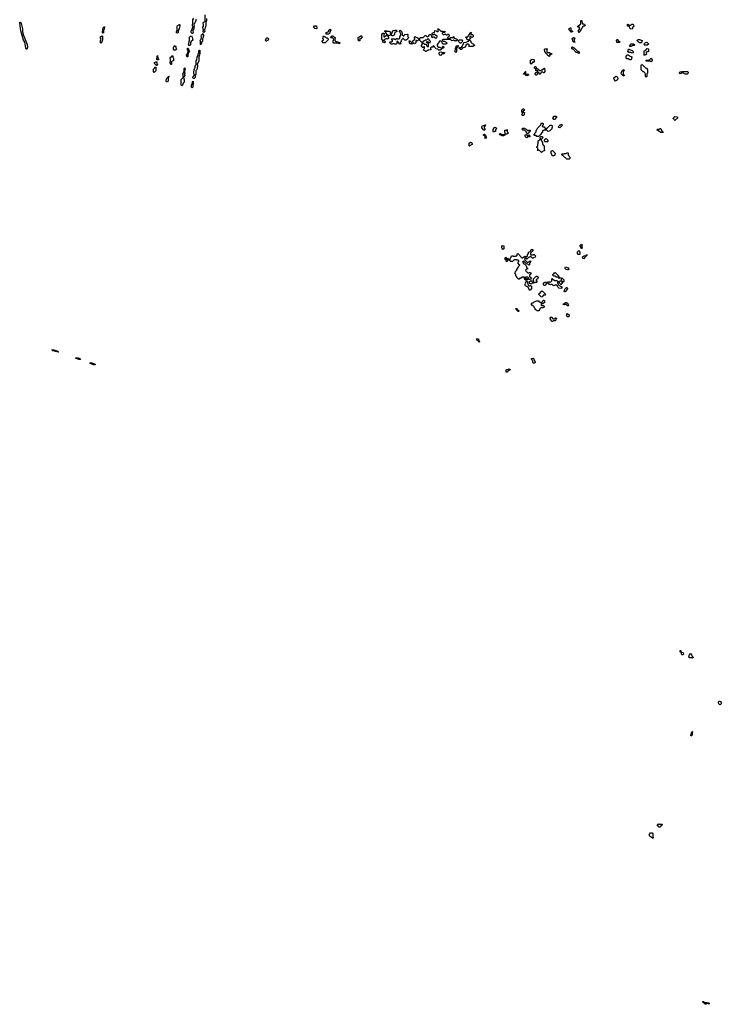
# Model space of a CAD drawing. Extents: x 2776963 to 2884430, y 684484 to 829250.
# Tile 181 of 256: x 2839225 to 2853670, y 771520 to 791805. Entities that reach past the tile are written whole.
import ezdxf

# ---------------------------------------------------------------- set-up
doc = ezdxf.new("R2010")
doc.units = 0

msp = doc.modelspace()

# ---------------------------------------------------------------- linework, layer by layer
at = {"layer": '0CON20XD'}
for points in [[(2839365, 791198), (2839355, 791201), (2839350, 791215), (2839330, 791340), (2839305, 791385), (2839245, 791577), (2839225, 791735), (2839225, 791748), (2839235, 791754), (2839247, 791745), (2839255, 791727), (2839281, 791615), (2839285, 791565), (2839299, 791499), (2839375, 791295), (2839383, 791235), (2839365, 791198)], [(2842785, 791520), (2842775, 791520), (2842755, 791540), (2842752, 791578), (2842768, 791592), (2842773, 791617), (2842790, 791635), (2842790, 791665), (2842780, 791675), (2842780, 791715), (2842790, 791725), (2842790, 791805), (2842810, 791835)], [(2842852, 791818), (2842850, 791785), (2842840, 791755), (2842832, 791748), (2842830, 791735), (2842810, 791715), (2842820, 791665), (2842810, 791655), (2842810, 791615), (2842788, 791592), (2842798, 791535), (2842785, 791520)], [(2843068, 791832), (2843070, 791785), (2843057, 791753), (2843055, 791680), (2843047, 791663), (2843045, 791632), (2843027, 791603), (2843033, 791565), (2843015, 791540), (2843003, 791563), (2843010, 791595), (2843003, 791603), (2843000, 791635), (2842990, 791645), (2843010, 791675), (2843010, 791715), (2843000, 791725), (2843000, 791745), (2843040, 791775), (2843040, 791905)], [(2850745, 791540), (2850730, 791565), (2850730, 791585), (2850760, 791615), (2850750, 791625), (2850748, 791648), (2850715, 791650), (2850710, 791665), (2850725, 791680), (2850738, 791682), (2850778, 791722), (2850780, 791785), (2850795, 791790), (2850800, 791785), (2850802, 791732), (2850815, 791720), (2850835, 791720), (2850842, 791712), (2850855, 791710), (2850870, 791685), (2850855, 791670), (2850825, 791670), (2850812, 791658), (2850810, 791645), (2850790, 791625), (2850788, 791602), (2850762, 791578), (2850760, 791555), (2850745, 791540)], [(2840945, 791530), (2840930, 791535), (2840933, 791613), (2840945, 791640), (2840965, 791660), (2840970, 791655), (2840967, 791607), (2840950, 791585), (2840950, 791535), (2840945, 791530)], [(2842475, 791530), (2842450, 791535), (2842453, 791557), (2842470, 791575), (2842468, 791672), (2842473, 791687), (2842508, 791702), (2842515, 791710), (2842520, 791685), (2842508, 791615), (2842490, 791585), (2842487, 791543), (2842475, 791530)], [(2845335, 791620), (2845303, 791623), (2845282, 791642), (2845280, 791655), (2845295, 791680), (2845338, 791678), (2845340, 791625), (2845335, 791620)], [(2845585, 791510), (2845535, 791510), (2845530, 791535), (2845568, 791552), (2845588, 791572), (2845592, 791588), (2845615, 791610), (2845628, 791598), (2845630, 791585), (2845620, 791575), (2845620, 791555), (2845612, 791548), (2845608, 791532), (2845585, 791510)], [(2846735, 791330), (2846700, 791345), (2846700, 791375), (2846680, 791405), (2846680, 791495), (2846702, 791528), (2846728, 791528), (2846730, 791505), (2846720, 791495), (2846720, 791455), (2846745, 791450), (2846772, 791478), (2846800, 791480), (2846800, 791495), (2846762, 791532), (2846760, 791555), (2846742, 791562), (2846742, 791578), (2846765, 791580), (2846775, 791570), (2846825, 791568), (2846845, 791560), (2846850, 791555), (2846850, 791525), (2846860, 791515), (2846860, 791495), (2846845, 791480), (2846800, 791480), (2846820, 791445), (2846820, 791415), (2846808, 791402), (2846795, 791410), (2846765, 791410), (2846758, 791402), (2846735, 791400), (2846722, 791388), (2846722, 791372), (2846738, 791368), (2846750, 791355), (2846748, 791342), (2846735, 791330)], [(2847065, 791300), (2847052, 791302), (2847022, 791332), (2847018, 791348), (2847005, 791360), (2846992, 791358), (2846990, 791335), (2847000, 791325), (2846975, 791300), (2846945, 791300), (2846935, 791310), (2846905, 791310), (2846895, 791300), (2846875, 791300), (2846840, 791335), (2846855, 791350), (2846885, 791350), (2846900, 791360), (2846900, 791375), (2846880, 791405), (2846895, 791420), (2846905, 791410), (2846935, 791410), (2846942, 791402), (2846955, 791400), (2846985, 791420), (2846998, 791418), (2847005, 791410), (2847035, 791410), (2847048, 791422), (2847050, 791455), (2847070, 791485), (2847070, 791515), (2847062, 791522), (2847060, 791545), (2847040, 791575), (2847055, 791590), (2847090, 791555), (2847092, 791542), (2847100, 791535), (2847100, 791495), (2847122, 791472), (2847138, 791472), (2847142, 791488), (2847155, 791500), (2847205, 791510), (2847220, 791495), (2847210, 791465), (2847230, 791445), (2847218, 791412), (2847185, 791380), (2847152, 791382), (2847118, 791418), (2847112, 791418), (2847092, 791398), (2847088, 791382), (2847082, 791378), (2847078, 791352), (2847060, 791335), (2847062, 791322), (2847070, 791315), (2847065, 791300)], [(2846915, 791470), (2846895, 791470), (2846880, 791485), (2846880, 791515), (2846900, 791545), (2846902, 791568), (2846915, 791580), (2846945, 791580), (2846955, 791590), (2846978, 791588), (2846990, 791575), (2846988, 791562), (2846978, 791552), (2846962, 791548), (2846942, 791528), (2846940, 791495), (2846915, 791470)], [(2847595, 791150), (2847585, 791150), (2847578, 791158), (2847540, 791175), (2847542, 791188), (2847560, 791215), (2847558, 791248), (2847542, 791248), (2847538, 791232), (2847525, 791230), (2847500, 791255), (2847500, 791275), (2847520, 791305), (2847520, 791325), (2847525, 791330), (2847538, 791328), (2847542, 791312), (2847555, 791300), (2847588, 791298), (2847608, 791268), (2847612, 791252), (2847635, 791250), (2847640, 791255), (2847640, 791305), (2847600, 791335), (2847615, 791360), (2847622, 791352), (2847638, 791348), (2847652, 791332), (2847675, 791330), (2847680, 791355), (2847662, 791372), (2847658, 791398), (2847635, 791420), (2847612, 791398), (2847608, 791382), (2847575, 791380), (2847565, 791370), (2847545, 791370), (2847518, 791342), (2847495, 791340), (2847460, 791375), (2847460, 791425), (2847472, 791438), (2847535, 791440), (2847575, 791480), (2847588, 791478), (2847605, 791460), (2847635, 791460), (2847672, 791498), (2847685, 791500), (2847700, 791485), (2847700, 791455), (2847712, 791442), (2847725, 791440), (2847735, 791450), (2847755, 791450), (2847772, 791432), (2847788, 791428), (2847795, 791420), (2847808, 791432), (2847812, 791448), (2847820, 791455), (2847818, 791468), (2847808, 791478), (2847792, 791482), (2847775, 791500), (2847755, 791500), (2847745, 791490), (2847722, 791492), (2847720, 791525), (2847745, 791540), (2847768, 791542), (2847770, 791575), (2847775, 791580), (2847798, 791578), (2847815, 791560), (2847838, 791562), (2847850, 791575), (2847842, 791582), (2847840, 791605), (2847830, 791615), (2847845, 791620), (2847895, 791570), (2847935, 791570), (2847945, 791560), (2847975, 791570), (2847988, 791558), (2847975, 791540), (2847935, 791540), (2847922, 791528), (2847922, 791522), (2847942, 791502), (2847965, 791500), (2847975, 791510), (2847995, 791510), (2848002, 791492), (2848025, 791490), (2848032, 791508), (2848045, 791510), (2848058, 791498), (2848070, 791465), (2848048, 791442), (2848032, 791438), (2848032, 791422), (2848065, 791420), (2848095, 791440), (2848135, 791440), (2848165, 791460), (2848170, 791445), (2848160, 791435), (2848162, 791422), (2848195, 791420), (2848202, 791412), (2848218, 791408), (2848230, 791395), (2848228, 791372), (2848195, 791370), (2848185, 791360), (2848155, 791380), (2848125, 791370), (2848095, 791400), (2847935, 791400), (2847920, 791385), (2847942, 791362), (2847975, 791360), (2847982, 791352), (2847998, 791348), (2848018, 791328), (2848018, 791312), (2848002, 791308), (2847995, 791300), (2847942, 791302), (2847922, 791322), (2847920, 791345), (2847905, 791360), (2847865, 791360), (2847855, 791340), (2847850, 791325), (2847820, 791295), (2847820, 791265), (2847842, 791242), (2847875, 791240), (2847882, 791232), (2847915, 791220), (2847928, 791232), (2847932, 791248), (2847942, 791258), (2847960, 791245), (2847958, 791232), (2847945, 791220), (2847932, 791218), (2847905, 791190), (2847892, 791188), (2847885, 791180), (2847855, 791180), (2847835, 791200), (2847792, 791202), (2847788, 791218), (2847772, 791232), (2847768, 791248), (2847745, 791270), (2847730, 791255), (2847740, 791245), (2847728, 791232), (2847715, 791240), (2847695, 791240), (2847682, 791228), (2847680, 791205), (2847690, 791195), (2847688, 791182), (2847635, 791180), (2847628, 791172), (2847612, 791168), (2847595, 791150)], [(2848325, 791190), (2848305, 791190), (2848298, 791198), (2848282, 791202), (2848272, 791218), (2848285, 791230), (2848318, 791232), (2848338, 791252), (2848340, 791275), (2848368, 791322), (2848372, 791338), (2848415, 791340), (2848442, 791358), (2848465, 791360), (2848478, 791372), (2848480, 791380), (2848455, 791380), (2848432, 791402), (2848428, 791418), (2848410, 791435), (2848410, 791445), (2848415, 791450), (2848448, 791452), (2848468, 791472), (2848472, 791488), (2848498, 791522), (2848500, 791535), (2848518, 791548), (2848530, 791535), (2848512, 791518), (2848510, 791505), (2848515, 791500), (2848548, 791498), (2848560, 791485), (2848560, 791455), (2848548, 791442), (2848535, 791440), (2848515, 791460), (2848492, 791458), (2848490, 791435), (2848510, 791415), (2848482, 791388), (2848480, 791380), (2848498, 791378), (2848510, 791365), (2848512, 791342), (2848542, 791312), (2848558, 791308), (2848588, 791278), (2848588, 791272), (2848555, 791250), (2848475, 791250), (2848470, 791255), (2848480, 791265), (2848478, 791288), (2848465, 791300), (2848435, 791300), (2848412, 791278), (2848410, 791265), (2848388, 791242), (2848375, 791230), (2848352, 791228), (2848342, 791218), (2848338, 791202), (2848325, 791190)], [(2850585, 791550), (2850575, 791550), (2850568, 791568), (2850530, 791605), (2850540, 791615), (2850540, 791625), (2850565, 791640), (2850570, 791635), (2850572, 791592), (2850582, 791582), (2850598, 791578), (2850610, 791565), (2850585, 791550)], [(2851835, 791610), (2851794, 791614), (2851778, 791658), (2851765, 791670), (2851742, 791672), (2851740, 791705), (2851745, 791710), (2851758, 791708), (2851775, 791690), (2851805, 791690), (2851825, 791710), (2851855, 791710), (2851865, 791700), (2851870, 791665), (2851852, 791648), (2851835, 791610)], [(2840895, 791320), (2840890, 791325), (2840890, 791375), (2840900, 791405), (2840890, 791425), (2840890, 791455), (2840925, 791470), (2840930, 791465), (2840928, 791385), (2840920, 791375), (2840917, 791343), (2840895, 791320)], [(2842725, 791270), (2842714, 791274), (2842703, 791295), (2842710, 791305), (2842712, 791355), (2842722, 791375), (2842720, 791445), (2842743, 791467), (2842765, 791470), (2842778, 791445), (2842788, 791385), (2842752, 791358), (2842738, 791332), (2842738, 791285), (2842725, 791270)], [(2842955, 791290), (2842950, 791295), (2842950, 791365), (2842940, 791375), (2842940, 791385), (2842958, 791402), (2842960, 791415), (2842970, 791425), (2842970, 791455), (2842962, 791465), (2842970, 791495), (2842988, 791502), (2843005, 791520), (2843010, 791505), (2843000, 791495), (2843006, 791486), (2843003, 791435), (2842988, 791412), (2842986, 791365), (2842968, 791342), (2842970, 791315), (2842955, 791290)], [(2844305, 791360), (2844292, 791362), (2844288, 791378), (2844280, 791385), (2844298, 791402), (2844300, 791415), (2844312, 791428), (2844325, 791430), (2844348, 791408), (2844350, 791395), (2844338, 791382), (2844322, 791378), (2844305, 791360)], [(2845515, 791330), (2845475, 791330), (2845450, 791355), (2845452, 791368), (2845480, 791385), (2845478, 791398), (2845460, 791415), (2845470, 791425), (2845470, 791455), (2845485, 791470), (2845492, 791462), (2845505, 791460), (2845532, 791432), (2845558, 791428), (2845580, 791405), (2845578, 791392), (2845515, 791330)], [(2845805, 791310), (2845792, 791312), (2845785, 791320), (2845695, 791320), (2845680, 791345), (2845680, 791375), (2845690, 791385), (2845688, 791408), (2845665, 791430), (2845632, 791432), (2845622, 791448), (2845655, 791470), (2845675, 791470), (2845692, 791452), (2845708, 791448), (2845720, 791435), (2845718, 791422), (2845710, 791415), (2845710, 791385), (2845718, 791378), (2845722, 791362), (2845738, 791358), (2845745, 791350), (2845775, 791350), (2845785, 791340), (2845818, 791338), (2845820, 791325), (2845805, 791310)], [(2846225, 791370), (2846202, 791372), (2846200, 791395), (2846190, 791405), (2846190, 791435), (2846202, 791448), (2846218, 791452), (2846245, 791470), (2846265, 791470), (2846270, 791465), (2846270, 791435), (2846248, 791412), (2846235, 791420), (2846222, 791408), (2846230, 791395), (2846225, 791370)], [(2847305, 791300), (2847295, 791310), (2847265, 791310), (2847252, 791322), (2847250, 791345), (2847240, 791355), (2847242, 791368), (2847258, 791368), (2847285, 791340), (2847308, 791342), (2847318, 791352), (2847322, 791368), (2847360, 791405), (2847358, 791418), (2847350, 791425), (2847350, 791445), (2847365, 791460), (2847382, 791442), (2847398, 791438), (2847405, 791430), (2847425, 791430), (2847438, 791418), (2847440, 791395), (2847418, 791372), (2847405, 791370), (2847395, 791380), (2847382, 791368), (2847380, 791325), (2847368, 791312), (2847355, 791310), (2847345, 791320), (2847325, 791320), (2847305, 791300)], [(2848305, 791320), (2848292, 791322), (2848272, 791342), (2848268, 791358), (2848260, 791365), (2848262, 791378), (2848275, 791390), (2848325, 791390), (2848340, 791375), (2848338, 791352), (2848305, 791320)], [(2850655, 791340), (2850632, 791342), (2850610, 791365), (2850610, 791395), (2850600, 791405), (2850600, 791415), (2850625, 791440), (2850635, 791440), (2850660, 791415), (2850640, 791395), (2850640, 791365), (2850658, 791348), (2850655, 791340)], [(2851522, 791332), (2851520, 791355), (2851510, 791375), (2851510, 791385), (2851522, 791398), (2851538, 791398), (2851542, 791382), (2851578, 791348), (2851578, 791342), (2851565, 791332), (2851522, 791332)], [(2852025, 791330), (2851985, 791330), (2851958, 791358), (2851942, 791362), (2851940, 791385), (2851965, 791400), (2851995, 791400), (2852002, 791392), (2852038, 791378), (2852037, 791353), (2852025, 791330)], [(2852145, 791280), (2852095, 791280), (2852082, 791292), (2852090, 791315), (2852112, 791338), (2852135, 791340), (2852168, 791308), (2852168, 791302), (2852145, 791280)], [(2842435, 791180), (2842405, 791180), (2842392, 791195), (2842393, 791227), (2842415, 791270), (2842440, 791255), (2842440, 791225), (2842447, 791217), (2842450, 791195), (2842435, 791180)], [(2842675, 791030), (2842662, 791075), (2842680, 791105), (2842683, 791137), (2842690, 791145), (2842690, 791165), (2842680, 791175), (2842680, 791215), (2842685, 791220), (2842700, 791205), (2842702, 791192), (2842710, 791185), (2842710, 791165), (2842720, 791155), (2842690, 791125), (2842688, 791055), (2842675, 791030)], [(2842803, 790593), (2842790, 790605), (2842790, 790625), (2842820, 790655), (2842820, 790685), (2842810, 790695), (2842810, 790745), (2842820, 790755), (2842820, 790775), (2842840, 790825), (2842840, 790845), (2842860, 790875), (2842860, 790935), (2842850, 790945), (2842872, 790978), (2842880, 791035), (2842900, 791065), (2842902, 791105), (2842910, 791115), (2842910, 791155), (2842925, 791180), (2842930, 791175), (2842930, 791125), (2842926, 791075), (2842918, 791062), (2842916, 791025), (2842910, 791015), (2842916, 790995), (2842915, 790960), (2842880, 790885), (2842886, 790876), (2842886, 790836), (2842876, 790814), (2842875, 790790), (2842865, 790768), (2842848, 790752), (2842852, 790685), (2842838, 790662), (2842836, 790615), (2842815, 790594), (2842803, 790593)], [(2847895, 791070), (2847882, 791072), (2847860, 791105), (2847860, 791125), (2847872, 791138), (2847915, 791140), (2847925, 791130), (2847968, 791128), (2847970, 791115), (2847958, 791102), (2847912, 791098), (2847908, 791082), (2847895, 791070)], [(2848205, 791130), (2848190, 791145), (2848190, 791175), (2848200, 791185), (2848198, 791198), (2848190, 791205), (2848210, 791235), (2848212, 791268), (2848245, 791270), (2848260, 791255), (2848220, 791215), (2848220, 791145), (2848205, 791130)], [(2850125, 791050), (2850092, 791072), (2850082, 791082), (2850078, 791098), (2850052, 791122), (2850048, 791138), (2850040, 791145), (2850040, 791165), (2850030, 791175), (2850030, 791195), (2850042, 791208), (2850088, 791208), (2850090, 791195), (2850080, 791185), (2850080, 791135), (2850092, 791122), (2850105, 791130), (2850135, 791130), (2850142, 791122), (2850180, 791105), (2850175, 791090), (2850155, 791090), (2850142, 791098), (2850130, 791085), (2850138, 791078), (2850140, 791065), (2850125, 791050)], [(2850735, 791110), (2850705, 791130), (2850682, 791132), (2850618, 791198), (2850605, 791200), (2850590, 791215), (2850592, 791238), (2850608, 791248), (2850622, 791232), (2850638, 791228), (2850702, 791162), (2850735, 791150), (2850750, 791125), (2850735, 791110)], [(2851835, 791112), (2851805, 791130), (2851765, 791130), (2851742, 791152), (2851750, 791165), (2851750, 791185), (2851762, 791198), (2851775, 791200), (2851782, 791192), (2851838, 791168), (2851858, 791148), (2851858, 791125), (2851835, 791112)], [(2851805, 791250), (2851790, 791255), (2851790, 791275), (2851800, 791285), (2851802, 791298), (2851815, 791310), (2851865, 791310), (2851890, 791285), (2851877, 791273), (2851845, 791270), (2851837, 791263), (2851815, 791260), (2851805, 791250)], [(2852095, 791070), (2852080, 791075), (2852082, 791158), (2852092, 791168), (2852108, 791172), (2852145, 791210), (2852168, 791208), (2852168, 791152), (2852158, 791142), (2852135, 791140), (2852122, 791128), (2852120, 791115), (2852130, 791105), (2852130, 791095), (2852118, 791082), (2852105, 791080), (2852095, 791070)], [(2842045, 790860), (2842032, 790862), (2842028, 790878), (2842000, 790905), (2842000, 790925), (2842025, 790940), (2842050, 790935), (2842050, 790895), (2842060, 790885), (2842060, 790875), (2842045, 790860)], [(2842085, 790980), (2842055, 790980), (2842050, 790985), (2842052, 791055), (2842065, 791070), (2842070, 791015), (2842090, 790995), (2842085, 790980)], [(2842345, 790880), (2842320, 790915), (2842320, 790935), (2842330, 790945), (2842330, 790995), (2842323, 791003), (2842320, 791025), (2842332, 791038), (2842348, 791042), (2842365, 791060), (2842375, 791060), (2842380, 791055), (2842380, 791025), (2842388, 791015), (2842390, 790955), (2842365, 790950), (2842352, 790938), (2842350, 790885), (2842345, 790880)], [(2849755, 790890), (2849740, 790905), (2849742, 790968), (2849775, 790990), (2849808, 790988), (2849820, 790975), (2849818, 790932), (2849805, 790930), (2849792, 790938), (2849755, 790890)], [(2851805, 790980), (2851785, 790980), (2851755, 791000), (2851725, 791000), (2851712, 791012), (2851710, 791045), (2851725, 791080), (2851755, 791080), (2851762, 791072), (2851775, 791070), (2851792, 791052), (2851815, 791050), (2851828, 791038), (2851830, 791025), (2851820, 791015), (2851820, 790995), (2851805, 790980)], [(2852225, 790940), (2852215, 790950), (2852125, 790950), (2852120, 790965), (2852125, 790970), (2852175, 790970), (2852182, 790978), (2852198, 790982), (2852225, 791010), (2852238, 790998), (2852240, 790985), (2852250, 790975), (2852248, 790962), (2852225, 790940)], [(2841995, 790720), (2841982, 790735), (2841980, 790785), (2842008, 790812), (2842010, 790825), (2842025, 790830), (2842030, 790825), (2842027, 790753), (2841995, 790720)], [(2842565, 790440), (2842550, 790455), (2842550, 790575), (2842590, 790615), (2842590, 790675), (2842582, 790685), (2842610, 790745), (2842613, 790797), (2842625, 790810), (2842630, 790785), (2842620, 790765), (2842620, 790715), (2842628, 790705), (2842620, 790695), (2842620, 790665), (2842630, 790655), (2842612, 790638), (2842610, 790625), (2842600, 790615), (2842610, 790565), (2842608, 790515), (2842590, 790495), (2842577, 790453), (2842565, 790440)], [(2849675, 790650), (2849652, 790652), (2849640, 790665), (2849640, 790680), (2849605, 790680), (2849600, 790685), (2849602, 790698), (2849618, 790702), (2849635, 790740), (2849640, 790735), (2849640, 790680), (2849695, 790680), (2849700, 790675), (2849698, 790662), (2849682, 790658), (2849675, 790650)], [(2849865, 790660), (2849852, 790662), (2849848, 790678), (2849840, 790685), (2849840, 790705), (2849852, 790718), (2849888, 790732), (2849900, 790745), (2849885, 790760), (2849875, 790750), (2849852, 790752), (2849848, 790788), (2849820, 790815), (2849822, 790828), (2849832, 790838), (2849848, 790838), (2849862, 790802), (2849875, 790790), (2849895, 790790), (2849925, 790760), (2849955, 790760), (2849965, 790770), (2849985, 790770), (2850022, 790808), (2850028, 790808), (2850030, 790785), (2850040, 790775), (2850040, 790735), (2850018, 790712), (2850012, 790712), (2849985, 790740), (2849952, 790708), (2849948, 790692), (2849935, 790680), (2849922, 790682), (2849918, 790708), (2849895, 790710), (2849882, 790698), (2849880, 790675), (2849865, 790660)], [(2851665, 790640), (2851658, 790648), (2851642, 790652), (2851600, 790695), (2851610, 790705), (2851632, 790758), (2851665, 790780), (2851670, 790765), (2851650, 790735), (2851650, 790685), (2851670, 790655), (2851665, 790640)], [(2852125, 790620), (2852110, 790635), (2852110, 790685), (2852100, 790695), (2852098, 790708), (2852078, 790728), (2852062, 790732), (2852020, 790775), (2852020, 790865), (2852035, 790880), (2852048, 790878), (2852112, 790812), (2852130, 790805), (2852150, 790775), (2852150, 790705), (2852140, 790695), (2852140, 790635), (2852125, 790620)], [(2852965, 790680), (2852925, 790680), (2852875, 790710), (2852825, 790690), (2852812, 790702), (2852810, 790715), (2852825, 790730), (2852855, 790730), (2852865, 790740), (2852975, 790740), (2852990, 790725), (2852990, 790705), (2852965, 790680)], [(2842265, 790520), (2842250, 790525), (2842242, 790535), (2842243, 790567), (2842262, 790605), (2842295, 790640), (2842300, 790635), (2842290, 790630), (2842290, 790615), (2842280, 790605), (2842282, 790545), (2842265, 790520)], [(2842775, 790403), (2842762, 790415), (2842760, 790455), (2842782, 790488), (2842780, 790535), (2842795, 790540), (2842798, 790498), (2842806, 790485), (2842788, 790455), (2842789, 790415), (2842775, 790403)], [(2851495, 790540), (2851470, 790565), (2851470, 790575), (2851460, 790585), (2851460, 790605), (2851492, 790638), (2851505, 790640), (2851512, 790632), (2851528, 790628), (2851530, 790615), (2851540, 790605), (2851540, 790585), (2851530, 790575), (2851530, 790565), (2851495, 790540)], [(2849595, 789830), (2849575, 789830), (2849560, 789845), (2849580, 789875), (2849580, 789895), (2849560, 789915), (2849560, 789935), (2849578, 789952), (2849585, 789970), (2849598, 789968), (2849620, 789945), (2849608, 789932), (2849590, 789925), (2849592, 789902), (2849620, 789895), (2849618, 789882), (2849610, 789875), (2849610, 789845), (2849595, 789830)], [(2850235, 789750), (2850222, 789752), (2850200, 789785), (2850232, 789818), (2850265, 789820), (2850278, 789808), (2850280, 789795), (2850235, 789750)], [(2852715, 789730), (2852702, 789742), (2852698, 789758), (2852682, 789772), (2852682, 789778), (2852715, 789810), (2852757, 789807), (2852770, 789795), (2852767, 789773), (2852755, 789760), (2852742, 789758), (2852715, 789730)], [(2848795, 789530), (2848782, 789532), (2848740, 789575), (2848738, 789588), (2848730, 789595), (2848752, 789618), (2848815, 789640), (2848820, 789635), (2848812, 789628), (2848808, 789612), (2848790, 789605), (2848790, 789575), (2848800, 789565), (2848800, 789535), (2848795, 789530)], [(2848985, 789490), (2848970, 789505), (2848970, 789545), (2848988, 789562), (2848990, 789575), (2849015, 789590), (2849022, 789582), (2849038, 789578), (2849040, 789555), (2849020, 789535), (2849018, 789502), (2848995, 789500), (2848985, 789490)], [(2849225, 789440), (2849220, 789445), (2849220, 789475), (2849210, 789485), (2849210, 789525), (2849215, 789530), (2849245, 789530), (2849255, 789540), (2849260, 789535), (2849260, 789495), (2849290, 789465), (2849265, 789460), (2849255, 789450), (2849235, 789450), (2849225, 789440)], [(2849685, 789460), (2849672, 789462), (2849662, 789472), (2849658, 789488), (2849618, 789528), (2849585, 789530), (2849572, 789542), (2849570, 789555), (2849582, 789568), (2849615, 789570), (2849622, 789562), (2849655, 789550), (2849685, 789520), (2849698, 789522), (2849705, 789530), (2849738, 789528), (2849738, 789512), (2849685, 789460)], [(2849905, 789400), (2849875, 789400), (2849855, 789420), (2849815, 789420), (2849810, 789435), (2849828, 789452), (2849832, 789468), (2849858, 789492), (2849860, 789525), (2849868, 789532), (2849872, 789548), (2849888, 789562), (2849892, 789578), (2849948, 789632), (2849952, 789648), (2849972, 789678), (2850000, 789665), (2850000, 789635), (2849982, 789618), (2849982, 789612), (2849995, 789600), (2850025, 789600), (2850040, 789575), (2850045, 789550), (2850068, 789552), (2850072, 789568), (2850088, 789572), (2850145, 789630), (2850175, 789630), (2850188, 789618), (2850190, 789585), (2850180, 789575), (2850180, 789555), (2850138, 789512), (2850105, 789500), (2850075, 789530), (2850025, 789530), (2850015, 789520), (2849995, 789520), (2849990, 789515), (2849988, 789482), (2849972, 789478), (2849952, 789448), (2849948, 789432), (2849932, 789428), (2849928, 789412), (2849912, 789408), (2849905, 789400)], [(2850345, 789580), (2850322, 789582), (2850312, 789598), (2850352, 789638), (2850365, 789640), (2850375, 789650), (2850388, 789648), (2850400, 789635), (2850345, 789580)], [(2852465, 789480), (2852415, 789480), (2852378, 789518), (2852355, 789520), (2852340, 789535), (2852355, 789550), (2852395, 789550), (2852405, 789560), (2852425, 789560), (2852442, 789522), (2852460, 789505), (2852460, 789495), (2852470, 789485), (2852465, 789480)], [(2848815, 789360), (2848800, 789365), (2848810, 789375), (2848808, 789398), (2848770, 789435), (2848795, 789450), (2848818, 789428), (2848820, 789405), (2848830, 789395), (2848830, 789375), (2848815, 789360)], [(2849185, 789410), (2849155, 789410), (2849128, 789428), (2849112, 789432), (2849100, 789445), (2849112, 789458), (2849125, 789460), (2849145, 789440), (2849205, 789440), (2849210, 789425), (2849185, 789410)], [(2849665, 789370), (2849658, 789378), (2849645, 789380), (2849630, 789405), (2849630, 789425), (2849642, 789438), (2849658, 789438), (2849675, 789420), (2849695, 789420), (2849705, 789430), (2849730, 789405), (2849725, 789390), (2849712, 789392), (2849705, 789400), (2849682, 789398), (2849680, 789385), (2849665, 789370)], [(2849965, 789070), (2849918, 789118), (2849905, 789120), (2849895, 789110), (2849882, 789112), (2849890, 789125), (2849890, 789155), (2849870, 789175), (2849870, 789185), (2849890, 789205), (2849890, 789245), (2849900, 789255), (2849902, 789308), (2849932, 789338), (2849950, 789345), (2849948, 789358), (2849940, 789365), (2849942, 789388), (2849955, 789400), (2849985, 789400), (2849998, 789388), (2850000, 789375), (2849962, 789338), (2849960, 789325), (2849990, 789275), (2849992, 789242), (2849998, 789238), (2850002, 789222), (2850020, 789205), (2850020, 789135), (2850030, 789125), (2850030, 789105), (2850002, 789098), (2849985, 789080), (2849972, 789078), (2849965, 789070)], [(2850095, 789290), (2850045, 789290), (2850032, 789302), (2850030, 789325), (2850045, 789350), (2850058, 789352), (2850065, 789360), (2850100, 789325), (2850100, 789295), (2850095, 789290)], [(2848485, 789200), (2848480, 789205), (2848482, 789258), (2848505, 789280), (2848528, 789278), (2848532, 789262), (2848540, 789255), (2848538, 789232), (2848522, 789228), (2848505, 789210), (2848492, 789208), (2848485, 789200)], [(2850225, 789000), (2850195, 789000), (2850180, 789015), (2850180, 789035), (2850170, 789045), (2850170, 789095), (2850185, 789110), (2850198, 789108), (2850250, 789055), (2850248, 789042), (2850240, 789035), (2850240, 789015), (2850225, 789000)], [(2850535, 788930), (2850492, 788932), (2850458, 788968), (2850445, 788970), (2850408, 789008), (2850392, 789012), (2850382, 789028), (2850395, 789040), (2850435, 789040), (2850445, 789050), (2850475, 789050), (2850482, 789058), (2850508, 789068), (2850520, 789055), (2850520, 789015), (2850540, 788995), (2850540, 788985), (2850550, 788975), (2850550, 788945), (2850535, 788930)], [(2849175, 787070), (2849155, 787090), (2849150, 787105), (2849150, 787135), (2849165, 787150), (2849190, 787145), (2849190, 787085), (2849175, 787070)], [(2849665, 786440), (2849632, 786442), (2849628, 786458), (2849620, 786465), (2849620, 786500), (2849565, 786500), (2849548, 786482), (2849525, 786480), (2849508, 786462), (2849492, 786462), (2849462, 786492), (2849458, 786508), (2849440, 786535), (2849438, 786558), (2849420, 786575), (2849442, 786628), (2849458, 786642), (2849462, 786658), (2849488, 786702), (2849492, 786718), (2849520, 786745), (2849518, 786758), (2849480, 786795), (2849500, 786825), (2849498, 786838), (2849485, 786850), (2849462, 786852), (2849455, 786860), (2849405, 786860), (2849368, 786822), (2849335, 786820), (2849310, 786845), (2849312, 786858), (2849320, 786865), (2849320, 786885), (2849338, 786902), (2849352, 786938), (2849377, 786937), (2849385, 786930), (2849435, 786930), (2849442, 786938), (2849458, 786942), (2849475, 786990), (2849488, 786988), (2849492, 786972), (2849565, 786900), (2849578, 786902), (2849625, 786930), (2849655, 786920), (2849678, 786942), (2849682, 786958), (2849700, 786985), (2849702, 787018), (2849738, 787032), (2849750, 787045), (2849752, 787068), (2849788, 787068), (2849788, 787042), (2849740, 786995), (2849740, 786965), (2849745, 786960), (2849795, 786960), (2849802, 786968), (2849815, 786970), (2849850, 786935), (2849842, 786928), (2849840, 786915), (2849802, 786898), (2849795, 786890), (2849785, 786890), (2849758, 786918), (2849725, 786920), (2849718, 786912), (2849702, 786908), (2849682, 786888), (2849675, 786870), (2849662, 786872), (2849658, 786888), (2849645, 786900), (2849620, 786875), (2849622, 786852), (2849632, 786842), (2849648, 786838), (2849675, 786810), (2849698, 786812), (2849702, 786818), (2849718, 786822), (2849735, 786840), (2849748, 786828), (2849720, 786785), (2849718, 786752), (2849705, 786750), (2849685, 786770), (2849662, 786772), (2849618, 786818), (2849602, 786822), (2849595, 786830), (2849580, 786815), (2849588, 786808), (2849592, 786792), (2849612, 786772), (2849628, 786768), (2849648, 786748), (2849652, 786722), (2849658, 786718), (2849662, 786702), (2849680, 786685), (2849678, 786672), (2849668, 786662), (2849652, 786658), (2849640, 786645), (2849650, 786615), (2849668, 786608), (2849685, 786590), (2849715, 786590), (2849722, 786598), (2849735, 786600), (2849748, 786588), (2849748, 786562), (2849732, 786558), (2849720, 786545), (2849720, 786515), (2849732, 786502), (2849748, 786498), (2849752, 786482), (2849760, 786475), (2849748, 786462), (2849732, 786458), (2849725, 786450), (2849705, 786450), (2849700, 786455), (2849700, 786485), (2849688, 786498), (2849640, 786500), (2849642, 786472), (2849655, 786460), (2849665, 786470), (2849680, 786455), (2849665, 786440)], [(2850795, 787090), (2850782, 787092), (2850780, 787125), (2850760, 787155), (2850772, 787168), (2850785, 787170), (2850795, 787180), (2850810, 787165), (2850800, 787155), (2850800, 787115), (2850810, 787105), (2850795, 787090)], [(2849255, 786820), (2849240, 786825), (2849238, 786858), (2849222, 786862), (2849210, 786875), (2849218, 786882), (2849222, 786898), (2849235, 786910), (2849240, 786905), (2849242, 786872), (2849258, 786872), (2849275, 786890), (2849290, 786875), (2849272, 786858), (2849255, 786820)], [(2850755, 786970), (2850725, 786970), (2850710, 786985), (2850710, 787025), (2850735, 787050), (2850748, 787038), (2850750, 787025), (2850760, 787015), (2850760, 786975), (2850755, 786970)], [(2850845, 786880), (2850822, 786882), (2850820, 786895), (2850810, 786905), (2850812, 786918), (2850845, 786940), (2850875, 786940), (2850892, 786958), (2850908, 786958), (2850908, 786952), (2850852, 786898), (2850845, 786880)], [(2850505, 786650), (2850475, 786660), (2850452, 786682), (2850452, 786698), (2850465, 786710), (2850515, 786690), (2850530, 786675), (2850515, 786652), (2850505, 786650)], [(2849765, 786360), (2849735, 786360), (2849722, 786372), (2849722, 786408), (2849742, 786428), (2849755, 786430), (2849772, 786412), (2849798, 786402), (2849810, 786415), (2849800, 786425), (2849802, 786468), (2849842, 786508), (2849858, 786512), (2849865, 786520), (2849878, 786518), (2849900, 786495), (2849888, 786462), (2849860, 786455), (2849860, 786435), (2849868, 786428), (2849878, 786402), (2849865, 786390), (2849825, 786390), (2849815, 786380), (2849785, 786380), (2849765, 786360)], [(2850375, 786270), (2850322, 786272), (2850310, 786285), (2850298, 786318), (2850265, 786340), (2850252, 786338), (2850225, 786320), (2850218, 786328), (2850205, 786330), (2850185, 786350), (2850165, 786350), (2850155, 786340), (2850148, 786348), (2850135, 786350), (2850102, 786382), (2850100, 786405), (2850125, 786410), (2850135, 786400), (2850158, 786402), (2850180, 786425), (2850180, 786465), (2850185, 786470), (2850198, 786468), (2850235, 786430), (2850285, 786430), (2850300, 786415), (2850300, 786375), (2850310, 786365), (2850312, 786352), (2850332, 786332), (2850368, 786318), (2850388, 786298), (2850390, 786285), (2850375, 786270)], [(2850335, 786470), (2850320, 786485), (2850320, 786500), (2850275, 786500), (2850245, 786520), (2850222, 786522), (2850202, 786542), (2850202, 786558), (2850212, 786568), (2850228, 786572), (2850232, 786588), (2850248, 786598), (2850318, 786528), (2850320, 786500), (2850348, 786498), (2850350, 786485), (2850335, 786470)], [(2850375, 786350), (2850365, 786350), (2850352, 786362), (2850348, 786378), (2850330, 786395), (2850330, 786415), (2850358, 786422), (2850378, 786442), (2850380, 786485), (2850395, 786490), (2850402, 786472), (2850430, 786445), (2850430, 786415), (2850415, 786400), (2850395, 786420), (2850382, 786408), (2850382, 786402), (2850400, 786385), (2850390, 786375), (2850388, 786362), (2850375, 786350)], [(2849735, 786230), (2849722, 786232), (2849712, 786242), (2849698, 786278), (2849678, 786298), (2849660, 786305), (2849640, 786325), (2849633, 786343), (2849640, 786385), (2849648, 786392), (2849652, 786408), (2849665, 786420), (2849680, 786405), (2849680, 786375), (2849690, 786365), (2849692, 786332), (2849705, 786320), (2849725, 786320), (2849732, 786328), (2849745, 786330), (2849760, 786315), (2849760, 786265), (2849735, 786230)], [(2850035, 786330), (2850022, 786332), (2850012, 786342), (2850010, 786375), (2850022, 786388), (2850038, 786392), (2850045, 786400), (2850065, 786400), (2850078, 786388), (2850080, 786375), (2850035, 786330)], [(2850445, 786190), (2850432, 786202), (2850430, 786215), (2850440, 786225), (2850450, 786255), (2850482, 786288), (2850498, 786288), (2850500, 786265), (2850485, 786230), (2850472, 786218), (2850470, 786205), (2850445, 786190)], [(2849975, 786090), (2849962, 786092), (2849912, 786142), (2849910, 786155), (2849925, 786170), (2849938, 786172), (2849948, 786182), (2849950, 786195), (2849985, 786220), (2850060, 786145), (2850045, 786130), (2850012, 786128), (2849975, 786090)], [(2849495, 785790), (2849485, 785790), (2849450, 785825), (2849448, 785838), (2849440, 785845), (2849442, 785858), (2849458, 785858), (2849470, 785845), (2849472, 785832), (2849508, 785808), (2849495, 785790)], [(2849915, 785810), (2849875, 785810), (2849868, 785818), (2849855, 785820), (2849840, 785835), (2849840, 785855), (2849820, 785875), (2849818, 785888), (2849788, 785918), (2849775, 785920), (2849760, 785935), (2849760, 785955), (2849775, 785970), (2849798, 785972), (2849815, 785990), (2849875, 786010), (2849905, 786010), (2849922, 785992), (2849935, 785990), (2849945, 785980), (2849965, 785980), (2849975, 785990), (2849988, 785992), (2850002, 786028), (2850015, 786030), (2850030, 786015), (2850028, 785982), (2849998, 785952), (2849962, 785948), (2849960, 785925), (2849965, 785920), (2850008, 785918), (2850020, 785905), (2850020, 785885), (2849995, 785870), (2849952, 785868), (2849932, 785848), (2849930, 785825), (2849915, 785810)], [(2850515, 785910), (2850502, 785912), (2850475, 785940), (2850445, 785940), (2850435, 785930), (2850410, 785935), (2850422, 785948), (2850438, 785952), (2850462, 785978), (2850475, 785980), (2850482, 785972), (2850495, 785970), (2850510, 785955), (2850512, 785942), (2850530, 785925), (2850515, 785910)], [(2850195, 785590), (2850185, 785590), (2850150, 785625), (2850150, 785655), (2850140, 785665), (2850152, 785678), (2850178, 785678), (2850188, 785668), (2850192, 785652), (2850205, 785640), (2850235, 785640), (2850255, 785660), (2850278, 785658), (2850278, 785652), (2850262, 785638), (2850260, 785615), (2850248, 785602), (2850205, 785600), (2850195, 785590)], [(2850525, 785680), (2850505, 785680), (2850490, 785695), (2850490, 785745), (2850495, 785750), (2850502, 785742), (2850540, 785725), (2850540, 785695), (2850525, 785680)], [(2848685, 785162), (2848670, 785175), (2848668, 785188), (2848635, 785200), (2848632, 785228), (2848668, 785228), (2848672, 785202), (2848697, 785177), (2848685, 785162)], [(2840015, 784958), (2839905, 784984), (2839890, 784995), (2839889, 785005), (2839905, 785012), (2839988, 784985), (2840012, 784975), (2840022, 784965), (2840015, 784958)], [(2840475, 784804), (2840442, 784805), (2840408, 784815), (2840370, 784835), (2840395, 784840), (2840425, 784836), (2840467, 784815), (2840475, 784804)], [(2849805, 784730), (2849792, 784742), (2849790, 784775), (2849782, 784782), (2849778, 784798), (2849760, 784815), (2849762, 784828), (2849795, 784830), (2849808, 784818), (2849812, 784802), (2849840, 784755), (2849840, 784745), (2849825, 784732), (2849805, 784730)], [(2840775, 784692), (2840745, 784695), (2840694, 784715), (2840678, 784725), (2840674, 784735), (2840695, 784740), (2840745, 784724), (2840776, 784705), (2840780, 784695), (2840775, 784692)], [(2849265, 784540), (2849240, 784545), (2849242, 784588), (2849255, 784600), (2849285, 784600), (2849292, 784608), (2849305, 784610), (2849320, 784595), (2849318, 784582), (2849282, 784568), (2849265, 784540)], [(2852875, 778720), (2852865, 778720), (2852852, 778732), (2852848, 778758), (2852820, 778785), (2852822, 778808), (2852838, 778808), (2852840, 778785), (2852852, 778772), (2852875, 778770), (2852888, 778758), (2852890, 778735), (2852875, 778720)], [(2853075, 778650), (2853065, 778660), (2853015, 778660), (2853000, 778675), (2853000, 778685), (2853010, 778695), (2853010, 778715), (2853020, 778725), (2853022, 778738), (2853035, 778750), (2853048, 778738), (2853062, 778702), (2853090, 778675), (2853088, 778662), (2853075, 778650)], [(2853645, 777690), (2853635, 777700), (2853625, 777700), (2853610, 777725), (2853610, 777745), (2853625, 777770), (2853655, 777760), (2853670, 777735), (2853668, 777712), (2853645, 777690)], [(2853055, 777050), (2853042, 777052), (2853040, 777075), (2853050, 777085), (2853060, 777135), (2853075, 777140), (2853080, 777125), (2853070, 777115), (2853070, 777065), (2853055, 777050)], [(2852405, 775170), (2852392, 775172), (2852350, 775215), (2852362, 775228), (2852375, 775230), (2852385, 775240), (2852395, 775230), (2852445, 775230), (2852460, 775215), (2852442, 775208), (2852405, 775170)], [(2852265, 774940), (2852255, 774940), (2852228, 774968), (2852215, 774970), (2852193, 774993), (2852190, 775025), (2852215, 775050), (2852245, 775050), (2852260, 775035), (2852260, 774965), (2852270, 774955), (2852265, 774940)], [(2853415, 771520), (2853395, 771540), (2853385, 771540), (2853355, 771520), (2853335, 771520), (2853290, 771565), (2853290, 771575), (2853305, 771580), (2853325, 771560), (2853375, 771560), (2853385, 771550), (2853415, 771550), (2853430, 771535), (2853415, 771520)]]:
    msp.add_lwpolyline(points, dxfattribs=at)

doc.saveas('drawing.dxf')
